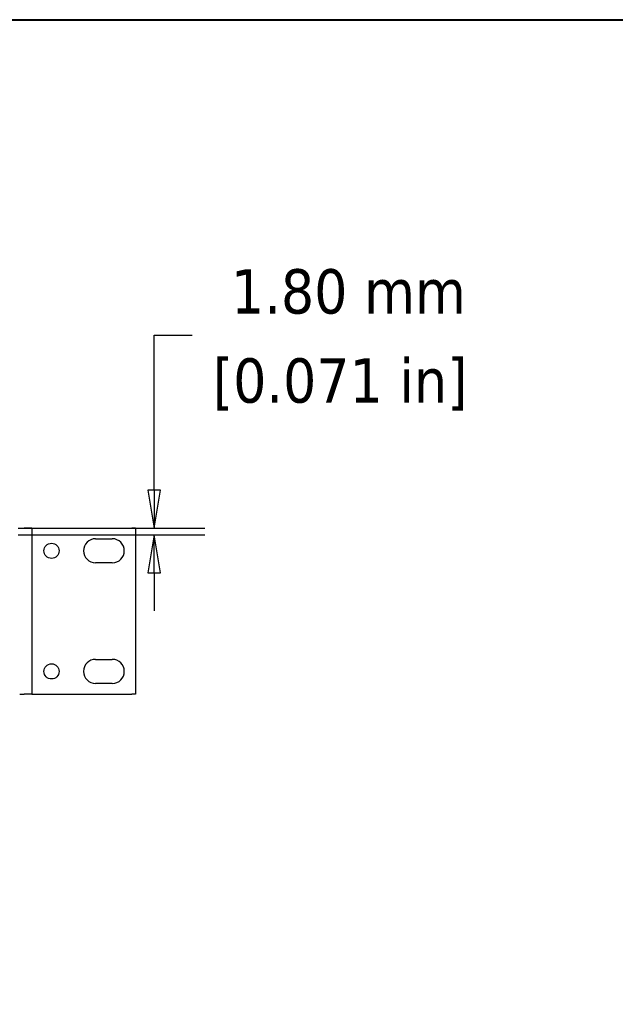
# Model space of a CAD drawing. Header units: millimetres. Extents: x 56 to 1798, y 64 to 1375.
# Tile 34 of 71: x 654 to 811, y 1116 to 1375. Entities that reach past the tile are written whole.
import ezdxf

# ---------------------------------------------------------------- set-up
doc = ezdxf.new("R2010")
doc.units = ezdxf.units.MM
doc.header["$LTSCALE"] = 6.666667
for name, color, linetype, lineweight in [('Border (ANSI)', 7, 'Continuous', 40), ('Dimension (ANSI)', 7, 'Continuous', 25), ('Visible (ANSI)', 7, 'Continuous', 25)]:
    doc.layers.add(name, color=color, linetype=linetype, lineweight=lineweight)
doc.styles.add('Note Text (ANSI)', font='tahoma.ttf')
doc.dimstyles.new('Default - mm (ANSI)', dxfattribs={"dimscale": 6.666667, "dimtxt": 1.75, "dimasz": 1.5, "dimexe": 2, "dimexo": 1, "dimgap": 0.8, "dimtad": 0, "dimtih": 1, "dimtoh": 1, "dimrnd": 1e-08, "dimzin": 0, "dimdsep": 46, "dimtxsty": 'Note Text (ANSI)', "dimblk": 'Filled-2', "dimcen": 0.09, "dimdle": 10, "dimclrd": 256, "dimclre": 256, "dimclrt": 256, "dimadec": 1, "dimazin": 0, "dimtfac": 1.741714, "dimtofl": 0, "dimtmove": 0, "dimatfit": 3, "dimldrblk": 'Filled-1', "dimfxl": 1, "dimtolj": 1, "dimtzin": 0, "dimlwd": -1, "dimlwe": -1, "dimarcsym": 0})

# ---------------------------------------------------------------- blocks, each defined once
blk = doc.blocks.new('Borders Default Border')
at = {"layer": 'Border (ANSI)', "flags": 128}
blk.add_lwpolyline([(9.652, 9.652), (9.652, 206.248), (269.748, 206.248), (269.748, 9.652), (9.652, 9.652)], dxfattribs=at)
blk = doc.blocks.new('Filled-2')
at = {"color": 0}
for p, q in [((0, 0), (-1, 0.167)), ((-1, 0.167), (-1, -0.167)), ((-1, 0), (0, 0)), ((-1, -0.167), (0, 0))]:
    blk.add_line(p, q, dxfattribs=at)
at = {"color": 0, "flags": 128}
blk.add_lwpolyline([(-1, -0.167), (0, 0), (-1, 0.167), (-1, -0.167)], dxfattribs=at)
at = {"color": 0}
blk.add_solid([(-1, -0.167), (0, 0), (-1, 0.167), (-1, -0.167)], dxfattribs=at)
blk = doc.blocks.new('*D15')
at = {"layer": 'Defpoints', "color": 0, "transparency": 16777216}
for p in [(647.11, 1241.15), (647.11, 1239.34), (689.63, 1239.34)]:
    blk.add_point(p, dxfattribs=at)
at = {"layer": 'Dimension (ANSI)', "transparency": 16777216}
for p, q in [((689.63, 1251.15), (689.63, 1291.92)), ((689.63, 1291.92), (699.63, 1291.92)), ((653.78, 1241.15), (702.96, 1241.15)), ((653.78, 1239.34), (702.96, 1239.34)), ((689.63, 1229.34), (689.63, 1219.34))]:
    blk.add_line(p, q, dxfattribs=at)
at = {"layer": 'Dimension (ANSI)', "transparency": 16777216, "xscale": 10, "yscale": 10, "zscale": 10}
for p, rotation in [((689.63, 1241.15), 270), ((689.63, 1239.34), 90)]:
    blk.add_blockref('Filled-2', p, dxfattribs=dict(at, rotation=rotation))
at = {"layer": 'Dimension (ANSI)', "transparency": 16777216, "char_height": 11.6667, "attachment_point": 5, "style": 'Note Text (ANSI)'}
for s, insert in [('\\A1; 1.80 mm', (738.57, 1303.36)), ('\\A1;[0.071 in]', (738.57, 1278.96))]:
    blk.add_mtext(s, dxfattribs=dict(at, insert=insert))
blk = doc.blocks.new('Filled-1')
at = {"color": 0}
for p, q in [((0, 0), (-1, 0.333)), ((-1, 0.333), (-1, -0.333)), ((-1, 0), (0, 0)), ((-1, -0.333), (0, 0))]:
    blk.add_line(p, q, dxfattribs=at)
at = {"color": 0, "flags": 128}
blk.add_lwpolyline([(-1, -0.333), (0, 0), (-1, 0.333), (-1, -0.333)], dxfattribs=at)
at = {"color": 0}
blk.add_solid([(-1, -0.333), (0, 0), (-1, 0.333), (-1, -0.333)], dxfattribs=at)

msp = doc.modelspace()

# ---------------------------------------------------------------- linework, layer by layer
at = {"layer": 'Visible (ANSI)'}
for p, q in [((654.2145, 1241.1543), (654.2145, 1241.1483)), ((654.2145, 1241.1543), (655.3895, 1241.1543)), ((657.3895, 1241.1543), (655.3895, 1241.1543)), ((657.3895, 1241.1543), (657.3895, 1197.4543)), ((657.3895, 1241.1543), (658.3895, 1241.1543)), ((658.3895, 1241.1543), (683.6945, 1241.1543)), ((684.6945, 1241.1543), (683.6945, 1241.1543)), ((684.6945, 1241.1543), (684.6945, 1197.4543)), ((674.2095, 1238.3543), (678.5795, 1238.3543)), ((678.5795, 1232.0043), (674.2095, 1232.0043)), ((674.2095, 1206.6043), (678.5795, 1206.6043)), ((678.5795, 1200.2543), (674.2095, 1200.2543)), ((654.2145, 1197.4603), (654.2145, 1197.4543)), ((654.2145, 1197.4543), (655.3895, 1197.4543)), ((657.3895, 1197.4543), (655.3895, 1197.4543)), ((657.3895, 1197.4543), (658.3895, 1197.4543)), ((658.3895, 1197.4543), (683.6945, 1197.4543)), ((684.6945, 1197.4543), (683.6945, 1197.4543))]:
    msp.add_line(p, q, dxfattribs=at)
for centre in [(662.5965, 1235.1793), (662.5965, 1203.4293)]:
    msp.add_circle(centre, 1.9939, dxfattribs=at)
for centre, start, end in [((674.2095, 1235.1793), 90, 270), ((678.5795, 1235.1793), 270, 90), ((674.2095, 1203.4293), 90, 270), ((678.5795, 1203.4293), 270, 90)]:
    msp.add_arc(centre, 3.175, start, end, dxfattribs=at)

# ---------------------------------------------------------------- block references
at = {"xscale": 6.666666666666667, "yscale": 6.666666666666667, "zscale": 6.666666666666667}
msp.add_blockref('Borders Default Border', (0, 0), dxfattribs=at)

# ---------------------------------------------------------------- dimensions: what is measured, and where the dimension line sits
at = {"layer": 'Dimension (ANSI)'}
dim = msp.add_linear_dim(base=(689.6281, 1239.3449), p1=(647.1102, 1241.1483), p2=(647.1102, 1239.3449), angle=90, text=' <> mm\\X[0.071 in]', dimstyle='Default - mm (ANSI)', override={"dimgap": 0.8, "dimdec": 2, "dimpost": '', "dimtol": 0, "dimlim": 0, "dimtp": 0, "dimtm": 0, "dimtdec": 2, "dimatfit": 1}, dxfattribs=at)
dim.commit()
dim.dimension.update_dxf_attribs({"geometry": '*D15', "text_midpoint": (738.5668, 1291.9234), "dimtype": 160})

doc.saveas('drawing.dxf')
